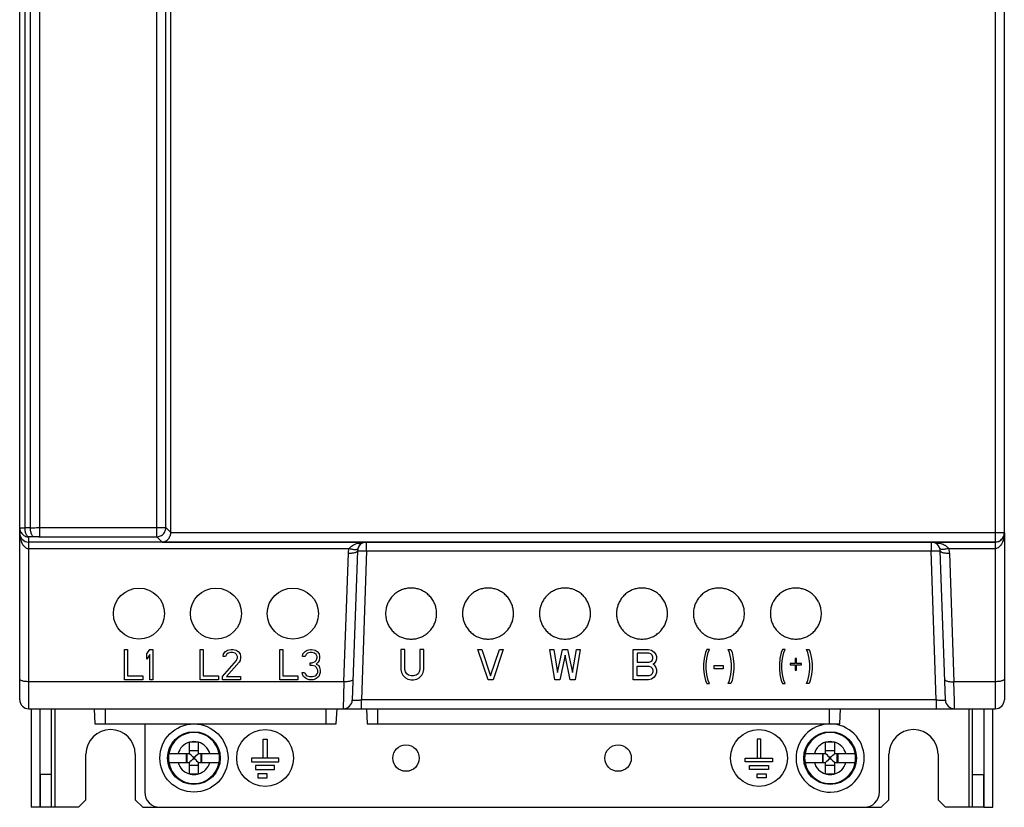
# Model space of a CAD drawing. Header units: millimetres. Extents: x -131 to 719, y -272 to 510.
# Tile 27 of 102: x 134 to 264, y -11 to 93. Entities that reach past the tile are written whole.
import ezdxf

# ---------------------------------------------------------------- set-up
doc = ezdxf.new("R2010")
doc.units = ezdxf.units.MM
doc.header["$LTSCALE"] = 23.1
doc.layers.get('0').update_dxf_attribs({"linetype": 'CONTINUOUS'})

msp = doc.modelspace()

# ---------------------------------------------------------------- linework, layer by layer
at = {"color": 7}
for p, q in [((136.58, 25.07), (136.58, 218.79)), ((133.93, 3.57), (133.93, 217.66)), ((134.63, 26.25), (134.63, 217.62)), ((135.33, 217.6), (135.33, 26.25)), ((263.93, 25.57), (263.93, 217.66)), ((152.01, 96.82), (152.01, 25.07)), ((153.21, 26.27), (153.21, 96.83)), ((262.73, 96.24), (262.73, 2.37)), ((135.33, 26.25), (134.63, 26.25)), ((136.36, 26.27), (152.4, 26.27)), ((152.4, 26.27), (153.21, 26.27)), ((153.21, 26.27), (153.87, 25.61)), ((135.12, 24.37), (135.12, 25.06)), ((136.45, 25.07), (152.02, 25.07)), ((152.72, 24.37), (152.02, 25.07)), ((263.93, 25.57), (153.87, 25.57)), ((263.93, 25.57), (263.93, 3.57)), ((262.73, 24.37), (135.13, 24.37)), ((135.13, 2.37), (135.13, 24.37)), ((135.13, 23.52), (177.43, 23.52)), ((152.72, 24.37), (262.73, 24.37)), ((179.72, 23.21), (179.72, 24.37)), ((254.27, 24.37), (254.27, 23.21)), ((256.57, 23.52), (262.73, 23.52)), ((176.73, 5.94), (177.33, 22.91)), ((178.53, 23.21), (177.84, 3.53)), ((179.72, 23.21), (179.04, 3.53)), ((179.72, 23.21), (254.27, 23.21)), ((254.95, 3.53), (254.27, 23.21)), ((256.15, 3.53), (255.47, 23.21)), ((256.67, 22.91), (257.26, 5.94)), ((147.77, 10.2), (148.17, 10.2)), ((147.77, 6.2), (147.77, 10.2)), ((148.17, 10.2), (148.17, 6.72)), ((150.7, 9.61), (151.1, 10.2)), ((150.7, 8.93), (150.7, 9.61)), ((151.1, 9.52), (150.7, 8.93)), ((151.1, 10.2), (151.5, 10.2)), ((151.1, 6.2), (151.1, 9.52)), ((151.5, 10.2), (151.5, 6.2)), ((157.77, 10.2), (158.17, 10.2)), ((157.77, 6.2), (157.77, 10.2)), ((158.17, 10.2), (158.17, 6.72)), ((160.77, 9.27), (160.83, 9.61)), ((161.1, 9.27), (160.77, 9.27)), ((160.83, 9.61), (161.1, 9.95)), ((161.1, 9.95), (161.37, 10.12)), ((161.23, 9.52), (161.1, 9.27)), ((161.43, 9.69), (161.23, 9.52)), ((161.37, 10.12), (161.83, 10.2)), ((161.77, 9.78), (161.43, 9.69)), ((162.03, 9.78), (161.77, 9.78)), ((161.83, 10.2), (162.1, 10.2)), ((162.37, 9.69), (162.03, 9.78)), ((162.1, 10.2), (162.5, 10.12)), ((162.57, 9.52), (162.37, 9.69)), ((162.5, 10.12), (162.77, 9.95)), ((162.7, 9.27), (162.57, 9.52)), ((162.7, 9.1), (162.7, 9.27)), ((162.77, 9.95), (163.03, 9.61)), ((163.03, 9.61), (163.1, 9.27)), ((163.1, 9.27), (163.1, 9.1)), ((168.27, 10.2), (168.67, 10.2)), ((168.27, 6.2), (168.27, 10.2)), ((168.67, 10.2), (168.67, 6.72)), ((171.27, 9.27), (171.33, 9.61)), ((171.6, 9.27), (171.27, 9.27)), ((171.33, 9.61), (171.6, 9.95)), ((171.6, 9.95), (171.87, 10.12)), ((171.73, 9.52), (171.6, 9.27)), ((171.93, 9.69), (171.73, 9.52)), ((171.87, 10.12), (172.33, 10.2)), ((172.27, 9.78), (171.93, 9.69)), ((172.53, 9.78), (172.27, 9.78)), ((172.33, 10.2), (172.47, 10.2)), ((172.47, 10.2), (172.93, 10.12)), ((172.87, 9.69), (172.53, 9.78)), ((173.07, 9.52), (172.87, 9.69)), ((172.93, 10.12), (173.2, 9.95)), ((173.2, 9.27), (173.07, 9.52)), ((173.2, 9.95), (173.47, 9.61)), ((173.2, 9.1), (173.2, 9.27)), ((173.47, 9.61), (173.53, 9.27)), ((173.53, 9.27), (173.53, 9.1)), ((184.77, 10.2), (184.27, 10.2)), ((184.27, 10.2), (184.27, 7.57)), ((184.77, 7.57), (184.77, 10.2)), ((187.27, 10.2), (186.77, 10.2)), ((186.77, 10.2), (186.77, 7.57)), ((187.27, 7.57), (187.27, 10.2)), ((194.43, 10.2), (194.93, 10.2)), ((195.76, 6.2), (194.43, 10.2)), ((194.93, 10.2), (196.09, 6.72)), ((196.09, 6.72), (197.26, 10.2)), ((197.76, 10.2), (196.43, 6.2)), ((197.26, 10.2), (197.76, 10.2)), ((203.93, 10.2), (204.43, 10.2)), ((204.59, 6.2), (203.93, 10.2)), ((204.43, 10.2), (204.93, 7.14)), ((204.93, 7.14), (205.59, 10.2)), ((205.93, 9.44), (205.26, 6.2)), ((205.59, 10.2), (206.26, 10.2)), ((206.59, 6.2), (205.93, 9.44)), ((206.26, 10.2), (206.93, 7.14)), ((206.93, 7.14), (207.43, 10.2)), ((207.93, 10.2), (207.26, 6.2)), ((207.43, 10.2), (207.93, 10.2)), ((214.93, 10.2), (216.93, 10.2)), ((214.93, 6.2), (214.93, 10.2)), ((217.01, 9.69), (215.43, 9.69)), ((215.43, 9.69), (215.43, 8.5)), ((216.93, 10.2), (217.34, 10.12)), ((217.26, 9.61), (217.01, 9.69)), ((217.43, 9.44), (217.26, 9.61)), ((217.34, 10.12), (217.68, 9.86)), ((217.51, 9.18), (217.43, 9.44)), ((217.51, 9.01), (217.51, 9.18)), ((217.68, 9.86), (217.93, 9.52)), ((217.93, 9.52), (218.01, 9.27)), ((218.01, 9.27), (218.01, 8.93)), ((224.48, 9.78), (224.31, 9.01)), ((224.64, 10.2), (224.48, 9.78)), ((224.98, 10.2), (224.64, 10.2)), ((224.64, 9.01), (224.81, 9.78)), ((224.81, 9.78), (224.98, 10.2)), ((227.48, 10.2), (227.81, 10.2)), ((227.64, 9.78), (227.48, 10.2)), ((227.81, 9.01), (227.64, 9.78)), ((227.81, 10.2), (227.98, 9.78)), ((227.98, 9.78), (228.14, 9.01)), ((234.48, 9.78), (234.31, 9.01)), ((234.64, 10.2), (234.48, 9.78)), ((234.98, 10.2), (234.64, 10.2)), ((234.64, 9.01), (234.81, 9.78)), ((234.81, 9.78), (234.98, 10.2)), ((237.81, 10.2), (238.14, 10.2)), ((237.98, 9.78), (237.81, 10.2)), ((238.14, 9.01), (237.98, 9.78)), ((238.14, 10.2), (238.31, 9.78)), ((238.31, 9.78), (238.48, 9.01)), ((160.7, 6.63), (162.57, 8.76)), ((162.9, 8.5), (161.23, 6.63)), ((162.57, 8.76), (162.7, 9.1)), ((163.03, 8.76), (162.9, 8.5)), ((163.1, 9.1), (163.03, 8.76)), ((172.27, 8.42), (172.53, 8.42)), ((172.27, 8.08), (172.27, 8.42)), ((172.53, 8.08), (172.27, 8.08)), ((172.53, 8.42), (172.93, 8.59)), ((172.93, 7.99), (172.53, 8.08)), ((172.93, 8.59), (173.07, 8.76)), ((173.13, 7.82), (172.93, 7.99)), ((173.07, 8.76), (173.2, 9.1)), ((173.33, 8.5), (173.07, 8.25)), ((173.07, 8.25), (173.4, 8.08)), ((173.27, 7.48), (173.13, 7.82)), ((173.47, 8.76), (173.33, 8.5)), ((173.4, 8.08), (173.53, 7.82)), ((173.53, 9.1), (173.47, 8.76)), ((173.53, 7.82), (173.6, 7.48)), ((215.43, 8.5), (217.01, 8.5)), ((215.43, 7.99), (217.01, 7.99)), ((215.43, 6.72), (215.43, 7.99)), ((217.01, 8.5), (217.26, 8.59)), ((217.01, 7.99), (217.26, 7.91)), ((217.26, 8.59), (217.43, 8.76)), ((217.26, 7.91), (217.43, 7.74)), ((217.43, 8.76), (217.51, 9.01)), ((217.68, 8.33), (217.51, 8.25)), ((217.51, 8.25), (217.68, 8.16)), ((217.93, 8.67), (217.68, 8.33)), ((217.68, 8.16), (217.93, 7.82)), ((218.01, 8.93), (217.93, 8.67)), ((217.93, 7.82), (218.01, 7.57)), ((224.31, 9.01), (224.23, 8.25)), ((224.23, 8.25), (224.23, 7.65)), ((224.56, 8.25), (224.64, 9.01)), ((224.56, 7.65), (224.56, 8.25)), ((225.64, 8.08), (226.81, 8.08)), ((225.64, 7.65), (225.64, 8.08)), ((226.81, 8.08), (226.81, 7.65)), ((227.89, 8.25), (227.81, 9.01)), ((227.89, 7.65), (227.89, 8.25)), ((228.14, 9.01), (228.23, 8.25)), ((228.23, 8.25), (228.23, 7.65)), ((234.31, 9.01), (234.23, 8.25)), ((234.23, 8.25), (234.23, 7.65)), ((234.56, 8.25), (234.64, 9.01)), ((234.56, 7.65), (234.56, 8.25)), ((236.31, 8.33), (235.64, 8.33)), ((235.64, 8.33), (235.64, 8.16)), ((235.64, 8.16), (236.31, 8.16)), ((236.48, 9.01), (236.31, 9.01)), ((236.31, 9.01), (236.31, 8.33)), ((236.31, 8.16), (236.31, 7.48)), ((236.48, 8.33), (236.48, 9.01)), ((237.14, 8.33), (236.48, 8.33)), ((236.48, 8.16), (237.14, 8.16)), ((236.48, 7.48), (236.48, 8.16)), ((237.14, 8.16), (237.14, 8.33)), ((238.23, 8.25), (238.14, 9.01)), ((238.23, 7.65), (238.23, 8.25)), ((238.48, 9.01), (238.56, 8.25)), ((238.56, 8.25), (238.56, 7.65)), ((148.17, 6.72), (150.17, 6.72)), ((150.17, 6.72), (150.17, 6.2)), ((158.17, 6.72), (160.17, 6.72)), ((160.17, 6.72), (160.17, 6.2)), ((160.7, 6.2), (160.7, 6.63)), ((161.23, 6.63), (163.1, 6.63)), ((163.1, 6.63), (163.1, 6.2)), ((168.67, 6.72), (170.67, 6.72)), ((170.67, 6.72), (170.67, 6.2)), ((171.2, 7.14), (171.53, 7.14)), ((171.27, 6.89), (171.2, 7.14)), ((171.4, 6.63), (171.27, 6.89)), ((171.6, 6.46), (171.4, 6.63)), ((171.53, 7.14), (171.6, 6.97)), ((171.6, 6.97), (171.73, 6.8)), ((171.73, 6.8), (171.87, 6.72)), ((171.87, 6.72), (172.2, 6.63)), ((172.2, 6.63), (172.6, 6.63)), ((172.6, 6.63), (172.93, 6.72)), ((172.93, 6.72), (173.07, 6.8)), ((173.07, 6.8), (173.2, 6.97)), ((173.2, 6.97), (173.27, 7.14)), ((173.4, 6.63), (173.2, 6.46)), ((173.27, 7.14), (173.27, 7.48)), ((173.53, 6.89), (173.4, 6.63)), ((173.6, 7.14), (173.53, 6.89)), ((173.6, 7.48), (173.6, 7.14)), ((184.27, 7.57), (184.35, 7.14)), ((184.35, 7.14), (184.52, 6.8)), ((184.52, 6.8), (184.85, 6.46)), ((184.85, 7.23), (184.77, 7.57)), ((185.02, 6.97), (184.85, 7.23)), ((185.27, 6.8), (185.02, 6.97)), ((185.6, 6.72), (185.27, 6.8)), ((185.93, 6.72), (185.6, 6.72)), ((186.27, 6.8), (185.93, 6.72)), ((186.52, 6.97), (186.27, 6.8)), ((186.68, 7.23), (186.52, 6.97)), ((186.77, 7.57), (186.68, 7.23)), ((186.68, 6.46), (187.02, 6.8)), ((187.02, 6.8), (187.18, 7.14)), ((187.18, 7.14), (187.27, 7.57)), ((217.01, 6.72), (215.43, 6.72)), ((217.26, 6.8), (217.01, 6.72)), ((217.43, 6.97), (217.26, 6.8)), ((217.68, 6.54), (217.34, 6.29)), ((217.43, 7.74), (217.51, 7.48)), ((217.51, 7.23), (217.43, 6.97)), ((217.51, 7.48), (217.51, 7.23)), ((217.93, 6.89), (217.68, 6.54)), ((218.01, 7.14), (217.93, 6.89)), ((218.01, 7.57), (218.01, 7.14)), ((224.23, 7.65), (224.31, 6.89)), ((224.31, 6.89), (224.48, 6.12)), ((224.64, 6.89), (224.56, 7.65)), ((224.81, 6.12), (224.64, 6.89)), ((226.81, 7.65), (225.64, 7.65)), ((227.64, 6.12), (227.81, 6.89)), ((227.81, 6.89), (227.89, 7.65)), ((228.14, 6.89), (227.98, 6.12)), ((228.23, 7.65), (228.14, 6.89)), ((234.23, 7.65), (234.31, 6.89)), ((234.31, 6.89), (234.48, 6.12)), ((234.64, 6.89), (234.56, 7.65)), ((234.81, 6.12), (234.64, 6.89)), ((236.31, 7.48), (236.48, 7.48)), ((237.98, 6.12), (238.14, 6.89)), ((238.14, 6.89), (238.23, 7.65)), ((238.48, 6.89), (238.31, 6.12)), ((238.56, 7.65), (238.48, 6.89)), ((176.73, 5.94), (135.13, 5.94)), ((150.17, 6.2), (147.77, 6.2)), ((151.5, 6.2), (151.1, 6.2)), ((160.17, 6.2), (157.77, 6.2)), ((163.1, 6.2), (160.7, 6.2)), ((170.67, 6.2), (168.27, 6.2)), ((171.87, 6.29), (171.6, 6.46)), ((172.13, 6.2), (171.87, 6.29)), ((172.67, 6.2), (172.13, 6.2)), ((172.93, 6.29), (172.67, 6.2)), ((173.2, 6.46), (172.93, 6.29)), ((176.73, 5.94), (176.64, 2.37)), ((184.85, 6.46), (185.18, 6.29)), ((185.18, 6.29), (185.6, 6.2)), ((185.6, 6.2), (185.93, 6.2)), ((185.93, 6.2), (186.35, 6.29)), ((186.35, 6.29), (186.68, 6.46)), ((196.43, 6.2), (195.76, 6.2)), ((205.26, 6.2), (204.59, 6.2)), ((207.26, 6.2), (206.59, 6.2)), ((216.93, 6.2), (214.93, 6.2)), ((217.34, 6.29), (216.93, 6.2)), ((224.48, 6.12), (224.64, 5.69)), ((224.64, 5.69), (224.98, 5.69)), ((224.98, 5.69), (224.81, 6.12)), ((227.48, 5.69), (227.64, 6.12)), ((227.81, 5.69), (227.48, 5.69)), ((227.98, 6.12), (227.81, 5.69)), ((234.48, 6.12), (234.64, 5.69)), ((234.64, 5.69), (234.98, 5.69)), ((234.98, 5.69), (234.81, 6.12)), ((237.81, 5.69), (237.98, 6.12)), ((238.14, 5.69), (237.81, 5.69)), ((238.31, 6.12), (238.14, 5.69)), ((262.73, 5.94), (257.26, 5.94)), ((257.33, 3.36), (257.26, 5.94)), ((254.95, 3.53), (179.04, 3.53)), ((179.04, 2.37), (179.04, 3.53)), ((254.95, 3.53), (254.95, 2.37)), ((257.35, 2.37), (257.33, 3.36)), ((135.13, 2.37), (262.73, 2.37)), ((135.43, 2.37), (135.43, -10.63)), ((136.63, -10.63), (136.63, 2.37)), ((138.13, -10.63), (138.13, 2.37)), ((138.63, -10.63), (138.63, 2.37)), ((143.76, 2.37), (143.86, 0.37)), ((145.26, 0.37), (145.26, 2.37)), ((174.34, 2.37), (174.34, 0.37)), ((175.73, 0.37), (175.84, 2.37)), ((179.7, 2.37), (179.8, 0.37)), ((181.2, 0.37), (181.2, 2.37)), ((240.82, 2.37), (240.82, 0.37)), ((242.21, 0.37), (242.32, 2.37)), ((247.43, -8.63), (247.43, 2.37)), ((259.23, 2.37), (259.23, -10.63)), ((259.73, -10.63), (259.73, 2.37)), ((261.23, 2.37), (261.23, -10.63)), ((262.43, -10.63), (262.43, 2.37)), ((143.86, 0.37), (175.73, 0.37)), ((150.43, 0.37), (150.43, -8.63)), ((179.8, 0.37), (242.21, 0.37)), ((156.33, -2.01), (156.42, -2.01)), ((156.33, -3.53), (156.33, -2.01)), ((156.42, -2.01), (157.43, -2.01)), ((157.43, -2.01), (157.53, -2.01)), ((157.53, -3.53), (157.53, -2.01)), ((166.08, -1.63), (166.58, -1.63)), ((166.08, -4.13), (166.08, -1.63)), ((166.58, -1.63), (166.58, -4.13)), ((231.78, -1.63), (231.28, -1.63)), ((231.28, -1.63), (231.28, -4.13)), ((231.78, -4.13), (231.78, -1.63)), ((240.33, -2.01), (240.42, -2.01)), ((240.33, -3.53), (240.33, -2.01)), ((240.42, -2.01), (241.43, -2.01)), ((241.43, -2.01), (241.53, -2.01)), ((241.53, -3.53), (241.53, -2.01)), ((142.68, -9.63), (142.68, -3.63)), ((149.18, -3.63), (149.18, -9.63)), ((153.61, -3.53), (156.33, -3.53)), ((155.91, -3.53), (155.91, -4.73)), ((155.98, -3.53), (155.98, -4.73)), ((157.53, -3.18), (156.33, -3.18)), ((156.41, -3.61), (156.33, -3.53)), ((157.45, -3.61), (157.53, -3.53)), ((157.53, -3.53), (160.24, -3.53)), ((157.87, -4.73), (157.87, -3.53)), ((157.95, -3.53), (157.95, -4.73)), ((237.61, -3.53), (240.33, -3.53)), ((239.91, -3.53), (239.91, -4.73)), ((239.98, -3.53), (239.98, -4.73)), ((241.53, -3.18), (240.33, -3.18)), ((240.41, -3.61), (240.33, -3.53)), ((241.45, -3.61), (241.53, -3.53)), ((241.53, -3.53), (244.24, -3.53)), ((241.87, -4.73), (241.87, -3.53)), ((241.95, -3.53), (241.95, -4.73)), ((248.68, -9.63), (248.68, -3.63)), ((255.18, -3.63), (255.18, -9.63)), ((153.61, -4.73), (156.33, -4.73)), ((156.41, -4.65), (156.33, -4.73)), ((156.33, -6.25), (156.33, -4.73)), ((156.33, -5.07), (157.53, -5.07)), ((156.81, -4.02), (156.73, -3.93)), ((156.81, -4.24), (156.73, -4.32)), ((157.04, -4.02), (156.81, -4.02)), ((156.81, -4.02), (156.81, -4.24)), ((156.81, -4.24), (157.04, -4.24)), ((157.04, -4.02), (157.12, -3.93)), ((157.04, -4.24), (157.04, -4.02)), ((157.04, -4.24), (157.12, -4.32)), ((157.45, -4.65), (157.53, -4.73)), ((157.53, -4.73), (160.24, -4.73)), ((157.53, -6.25), (157.53, -4.73)), ((168.13, -4.13), (164.53, -4.13)), ((164.53, -4.13), (164.53, -4.63)), ((164.53, -4.63), (168.13, -4.63)), ((167.58, -5.13), (165.08, -5.13)), ((165.08, -5.13), (165.08, -5.63)), ((167.58, -5.63), (167.58, -5.13)), ((168.13, -4.63), (168.13, -4.13)), ((229.73, -4.13), (233.33, -4.13)), ((229.73, -4.63), (229.73, -4.13)), ((233.33, -4.63), (229.73, -4.63)), ((230.28, -5.13), (232.78, -5.13)), ((230.28, -5.63), (230.28, -5.13)), ((232.78, -5.13), (232.78, -5.63)), ((233.33, -4.13), (233.33, -4.63)), ((237.61, -4.73), (240.33, -4.73)), ((240.41, -4.65), (240.33, -4.73)), ((240.33, -6.25), (240.33, -4.73)), ((240.33, -5.07), (241.53, -5.07)), ((240.81, -4.02), (240.73, -3.93)), ((240.81, -4.24), (240.73, -4.32)), ((241.04, -4.02), (240.81, -4.02)), ((240.81, -4.02), (240.81, -4.24)), ((240.81, -4.24), (241.04, -4.24)), ((241.04, -4.02), (241.12, -3.93)), ((241.04, -4.24), (241.04, -4.02)), ((241.04, -4.24), (241.12, -4.32)), ((241.45, -4.65), (241.53, -4.73)), ((241.53, -4.73), (244.24, -4.73)), ((241.53, -6.25), (241.53, -4.73)), ((138.13, -6.29), (136.63, -6.29)), ((136.63, -6.29), (136.63, -10.63)), ((157.43, -6.25), (156.45, -6.25)), ((157.53, -6.25), (157.43, -6.25)), ((165.08, -5.63), (167.58, -5.63)), ((166.58, -6.23), (165.38, -6.23)), ((165.38, -6.23), (165.38, -6.73)), ((166.58, -6.73), (166.58, -6.23)), ((232.78, -5.63), (230.28, -5.63)), ((231.28, -6.23), (232.48, -6.23)), ((231.28, -6.73), (231.28, -6.23)), ((232.48, -6.23), (232.48, -6.73)), ((241.43, -6.25), (240.45, -6.25)), ((241.53, -6.25), (241.43, -6.25)), ((259.73, -6.29), (261.23, -6.29)), ((261.23, -10.63), (261.23, -6.29)), ((165.38, -6.73), (166.58, -6.73)), ((232.48, -6.73), (231.28, -6.73)), ((141.68, -10.63), (142.68, -9.63)), ((149.18, -9.63), (150.18, -10.63)), ((247.68, -10.63), (248.68, -9.63)), ((255.18, -9.63), (256.18, -10.63)), ((136.63, -10.63), (135.43, -10.63)), ((141.68, -10.63), (136.63, -10.63)), ((150.18, -10.63), (152.43, -10.63)), ((152.43, -10.63), (245.43, -10.63)), ((245.43, -10.63), (247.68, -10.63)), ((261.23, -10.63), (256.18, -10.63)), ((261.23, -10.63), (262.43, -10.63))]:
    msp.add_line(p, q, dxfattribs=at)
for points in [[(153.87, 25.57), (153.87, 25.58), (153.87, 25.58), (153.87, 25.59), (153.87, 25.6), (153.87, 25.6), (153.87, 95.74)], [(133.93, 26.25), (134.51, 26.25), (134.63, 26.25)], [(133.93, 26.25), (133.93, 26.11), (133.96, 25.98), (133.99, 25.85), (134.04, 25.73), (134.11, 25.61), (134.19, 25.5), (134.28, 25.4), (134.38, 25.31), (134.49, 25.24), (134.61, 25.17), (134.73, 25.12), (134.86, 25.08), (134.99, 25.06), (135.12, 25.06)], [(135.12, 25.06), (135.07, 25.07), (135.02, 25.09), (134.97, 25.13), (134.91, 25.18), (134.87, 25.25), (134.82, 25.33), (134.78, 25.42), (134.74, 25.52), (134.71, 25.62), (134.68, 25.74), (134.66, 25.86), (134.64, 25.99), (134.63, 26.12), (134.63, 26.25)], [(135.33, 26.26), (135.53, 26.26), (135.73, 26.26), (135.94, 26.26), (136.15, 26.27), (136.36, 26.27)], [(135.83, 25.07), (135.77, 25.08), (135.72, 25.1), (135.67, 25.14), (135.62, 25.2), (135.57, 25.26), (135.53, 25.34), (135.48, 25.43), (135.45, 25.53), (135.42, 25.64), (135.39, 25.75), (135.37, 25.87), (135.35, 26), (135.34, 26.13), (135.33, 26.26)], [(152.02, 25.07), (152.15, 25.08), (152.28, 25.1), (152.4, 25.14), (152.53, 25.19), (152.65, 25.25), (152.76, 25.33), (152.86, 25.42), (152.95, 25.52), (153.03, 25.63), (153.09, 25.75), (153.15, 25.87), (153.18, 26), (153.21, 26.13), (153.21, 26.27)], [(133.93, 25.57), (133.93, 25.32), (133.96, 25.11), (133.99, 24.92), (134.02, 24.76), (134.06, 24.63), (134.1, 24.51), (134.14, 24.38), (134.2, 24.26), (134.26, 24.14), (134.33, 24.03), (134.4, 23.93), (134.47, 23.85), (134.55, 23.77), (134.63, 23.7), (134.73, 23.63), (134.84, 23.58), (134.93, 23.54), (135.01, 23.52), (135.07, 23.51), (135.13, 23.52)], [(136.45, 25.07), (136.32, 25.07), (136.19, 25.07), (136.07, 25.07), (135.95, 25.07), (135.12, 25.06)], [(152.72, 24.37), (152.87, 24.39), (153.01, 24.42), (153.15, 24.48), (153.27, 24.54), (153.39, 24.62), (153.49, 24.7), (153.58, 24.8), (153.65, 24.9), (153.72, 25.01), (153.77, 25.13), (153.82, 25.24), (153.85, 25.35), (153.86, 25.47), (153.87, 25.57)], [(262.73, 24.37), (262.86, 24.38), (262.99, 24.4), (263.12, 24.44), (263.25, 24.49), (263.36, 24.56), (263.47, 24.64), (263.57, 24.73), (263.66, 24.83), (263.74, 24.94), (263.81, 25.05), (263.86, 25.18), (263.9, 25.31), (263.92, 25.44), (263.93, 25.57)], [(263.93, 25.57), (263.92, 25.37), (263.9, 25.17), (263.88, 24.99), (263.84, 24.81), (263.8, 24.64), (263.74, 24.49), (263.69, 24.34), (263.62, 24.2), (263.55, 24.08), (263.48, 23.97), (263.39, 23.86), (263.3, 23.77), (263.2, 23.69), (263.1, 23.62), (263, 23.57), (262.91, 23.54), (262.81, 23.52), (262.73, 23.52)], [(177.33, 22.91), (177.33, 23.01), (177.34, 23.11), (177.36, 23.22), (177.37, 23.32), (177.4, 23.42), (177.43, 23.52)], [(177.43, 23.52), (177.47, 23.58), (177.54, 23.66), (177.63, 23.75), (177.74, 23.83), (177.85, 23.91), (177.98, 23.99), (178.11, 24.05), (178.24, 24.11), (178.4, 24.17), (178.56, 24.22)], [(177.43, 23.52), (177.55, 23.48), (177.67, 23.46), (177.79, 23.43), (177.9, 23.42), (178.01, 23.4), (178.11, 23.39), (178.21, 23.39), (178.29, 23.39), (178.37, 23.4), (178.43, 23.42), (178.49, 23.43), (178.53, 23.46), (178.56, 23.48), (178.57, 23.52)], [(178.56, 24.22), (178.75, 24.27), (178.94, 24.31)], [(178.56, 24.22), (178.67, 24.18), (178.77, 24.16), (178.87, 24.15), (178.97, 24.16), (179.06, 24.18), (179.14, 24.22)], [(178.94, 24.31), (179.13, 24.33), (179.32, 24.35), (179.52, 24.37), (179.72, 24.37)], [(254.27, 24.37), (254.47, 24.37), (254.67, 24.35), (254.87, 24.33), (255.06, 24.3), (255.25, 24.27), (255.43, 24.22)], [(255.43, 24.22), (255.33, 24.18), (255.22, 24.16), (255.12, 24.15), (255.02, 24.16), (254.93, 24.18), (254.85, 24.22)], [(256.57, 23.52), (256.44, 23.48), (256.32, 23.46), (256.2, 23.43), (256.09, 23.42), (255.98, 23.4), (255.88, 23.39), (255.78, 23.39), (255.7, 23.39), (255.62, 23.4), (255.56, 23.42), (255.5, 23.43), (255.46, 23.46), (255.43, 23.48), (255.42, 23.52)], [(255.43, 24.22), (255.55, 24.19), (255.66, 24.15), (255.77, 24.11), (255.86, 24.07), (255.96, 24.02), (256.04, 23.98), (256.12, 23.94), (256.19, 23.89), (256.25, 23.84), (256.31, 23.8), (256.37, 23.75), (256.42, 23.7), (256.46, 23.66), (256.5, 23.61), (256.54, 23.56), (256.57, 23.52)], [(256.57, 23.52), (256.59, 23.42), (256.62, 23.32), (256.64, 23.22), (256.65, 23.11), (256.66, 23.01), (256.67, 22.91)], [(177.33, 22.91), (177.46, 22.91), (177.59, 22.91), (177.72, 22.92), (177.84, 22.93), (177.95, 22.94), (178.06, 22.96), (178.16, 22.98), (178.25, 23.01), (178.33, 23.03), (178.4, 23.07), (178.45, 23.1), (178.49, 23.14), (178.52, 23.17), (178.53, 23.21)], [(178.53, 23.21), (178.53, 23.22), (178.56, 23.22), (178.59, 23.22), (178.64, 23.23), (178.71, 23.23), (178.79, 23.23), (178.88, 23.23), (178.98, 23.23), (179.09, 23.23), (179.2, 23.23), (179.33, 23.22), (179.46, 23.22), (179.59, 23.22), (179.72, 23.21)], [(254.27, 23.21), (254.4, 23.22), (254.53, 23.22), (254.66, 23.22), (254.79, 23.23), (254.9, 23.23), (255.01, 23.23), (255.11, 23.23), (255.2, 23.23), (255.28, 23.23), (255.35, 23.23), (255.4, 23.22), (255.44, 23.22), (255.46, 23.22), (255.47, 23.21)], [(255.47, 23.21), (255.48, 23.18), (255.5, 23.14), (255.54, 23.1), (255.58, 23.07), (255.65, 23.04), (255.72, 23.01), (255.81, 22.99), (255.91, 22.96), (256.02, 22.94), (256.13, 22.93), (256.26, 22.92), (256.39, 22.91), (256.53, 22.91), (256.67, 22.91)], [(185.61, 18.3), (185.45, 18.29), (185.29, 18.28), (185.14, 18.27), (184.99, 18.24), (184.85, 18.21), (184.71, 18.18), (184.58, 18.14), (184.45, 18.09), (184.33, 18.05), (184.2, 17.99), (184.08, 17.93), (183.95, 17.86), (183.83, 17.79), (183.7, 17.71), (183.58, 17.62), (183.45, 17.52), (183.34, 17.42), (183.23, 17.31)], [(187.99, 17.31), (187.87, 17.42), (187.76, 17.52), (187.64, 17.62), (187.51, 17.71), (187.39, 17.79), (187.26, 17.86), (187.13, 17.93), (187.01, 17.99), (186.88, 18.05), (186.75, 18.1), (186.63, 18.14), (186.49, 18.18), (186.36, 18.21), (186.22, 18.24), (186.07, 18.27), (185.92, 18.28), (185.76, 18.29), (185.61, 18.3)], [(195.77, 18.3), (195.61, 18.29), (195.45, 18.28), (195.3, 18.27), (195.15, 18.24), (195.01, 18.21), (194.87, 18.18), (194.74, 18.14), (194.61, 18.09), (194.49, 18.05), (194.36, 17.99), (194.24, 17.93), (194.11, 17.86), (193.99, 17.79), (193.86, 17.71), (193.74, 17.62), (193.61, 17.52), (193.5, 17.42), (193.39, 17.31)], [(198.15, 17.31), (198.03, 17.42), (197.92, 17.52), (197.8, 17.62), (197.67, 17.71), (197.55, 17.79), (197.42, 17.86), (197.29, 17.93), (197.17, 17.99), (197.04, 18.05), (196.91, 18.1), (196.79, 18.14), (196.65, 18.18), (196.52, 18.21), (196.38, 18.24), (196.23, 18.27), (196.08, 18.28), (195.92, 18.29), (195.77, 18.3)], [(205.93, 18.3), (205.77, 18.29), (205.61, 18.28), (205.46, 18.27), (205.31, 18.24), (205.17, 18.21), (205.03, 18.18), (204.9, 18.14), (204.77, 18.09), (204.65, 18.05), (204.52, 17.99), (204.4, 17.93), (204.27, 17.86), (204.15, 17.79), (204.02, 17.71), (203.9, 17.62), (203.77, 17.52), (203.66, 17.42), (203.55, 17.31)], [(208.31, 17.31), (208.19, 17.42), (208.08, 17.52), (207.96, 17.62), (207.83, 17.71), (207.71, 17.79), (207.58, 17.86), (207.45, 17.93), (207.33, 17.99), (207.2, 18.05), (207.07, 18.1), (206.95, 18.14), (206.81, 18.18), (206.68, 18.21), (206.54, 18.24), (206.39, 18.27), (206.24, 18.28), (206.08, 18.29), (205.93, 18.3)], [(216.09, 18.3), (215.93, 18.29), (215.77, 18.28), (215.62, 18.27), (215.47, 18.24), (215.33, 18.21), (215.19, 18.18), (215.06, 18.14), (214.93, 18.09), (214.81, 18.05), (214.68, 17.99), (214.56, 17.93), (214.43, 17.86), (214.31, 17.79), (214.18, 17.71), (214.06, 17.62), (213.93, 17.52), (213.82, 17.42), (213.71, 17.31)], [(218.47, 17.31), (218.35, 17.42), (218.24, 17.52), (218.12, 17.62), (217.99, 17.71), (217.87, 17.79), (217.74, 17.86), (217.61, 17.93), (217.49, 17.99), (217.36, 18.05), (217.23, 18.1), (217.11, 18.14), (216.97, 18.18), (216.84, 18.21), (216.7, 18.24), (216.55, 18.27), (216.4, 18.28), (216.24, 18.29), (216.09, 18.3)], [(226.25, 18.3), (226.09, 18.29), (225.93, 18.28), (225.78, 18.27), (225.63, 18.24), (225.49, 18.21), (225.35, 18.18), (225.22, 18.14), (225.09, 18.09), (224.97, 18.05), (224.84, 17.99), (224.72, 17.93), (224.59, 17.86), (224.47, 17.79), (224.34, 17.71), (224.22, 17.62), (224.09, 17.52), (223.98, 17.42), (223.87, 17.31)], [(228.63, 17.31), (228.51, 17.42), (228.4, 17.52), (228.28, 17.62), (228.15, 17.71), (228.03, 17.79), (227.9, 17.86), (227.77, 17.93), (227.65, 17.99), (227.52, 18.05), (227.39, 18.1), (227.27, 18.14), (227.13, 18.18), (227, 18.21), (226.86, 18.24), (226.71, 18.27), (226.56, 18.28), (226.4, 18.29), (226.25, 18.3)], [(236.41, 18.3), (236.25, 18.29), (236.09, 18.28), (235.94, 18.27), (235.79, 18.24), (235.65, 18.21), (235.51, 18.18), (235.38, 18.14), (235.25, 18.09), (235.13, 18.05), (235, 17.99), (234.88, 17.93), (234.75, 17.86), (234.63, 17.79), (234.5, 17.71), (234.38, 17.62), (234.25, 17.52), (234.14, 17.42), (234.03, 17.31)], [(238.79, 17.31), (238.67, 17.42), (238.56, 17.52), (238.44, 17.62), (238.31, 17.71), (238.19, 17.79), (238.06, 17.86), (237.93, 17.93), (237.81, 17.99), (237.68, 18.05), (237.55, 18.1), (237.43, 18.14), (237.29, 18.18), (237.16, 18.21), (237.02, 18.24), (236.87, 18.27), (236.72, 18.28), (236.56, 18.29), (236.41, 18.3)], [(183.23, 17.31), (183.12, 17.2), (183.02, 17.08), (182.92, 16.96), (182.83, 16.84), (182.75, 16.71), (182.67, 16.58), (182.6, 16.45), (182.54, 16.33), (182.49, 16.2), (182.44, 16.08), (182.4, 15.95), (182.36, 15.82), (182.32, 15.68), (182.29, 15.54), (182.27, 15.4), (182.25, 15.25), (182.24, 15.09), (182.24, 14.93)], [(188.97, 14.93), (188.97, 15.09), (188.96, 15.25), (188.94, 15.4), (188.92, 15.54), (188.89, 15.69), (188.85, 15.82), (188.81, 15.95), (188.77, 16.08), (188.72, 16.21), (188.67, 16.33), (188.61, 16.46), (188.54, 16.58), (188.46, 16.71), (188.38, 16.84), (188.29, 16.96), (188.2, 17.08), (188.09, 17.2), (187.99, 17.31)], [(193.39, 17.31), (193.28, 17.2), (193.18, 17.08), (193.08, 16.96), (192.99, 16.84), (192.91, 16.71), (192.83, 16.58), (192.76, 16.45), (192.7, 16.33), (192.65, 16.2), (192.6, 16.08), (192.56, 15.95), (192.52, 15.82), (192.48, 15.68), (192.45, 15.54), (192.43, 15.4), (192.41, 15.25), (192.4, 15.09), (192.4, 14.93)], [(199.13, 14.93), (199.13, 15.09), (199.12, 15.25), (199.1, 15.4), (199.08, 15.54), (199.05, 15.69), (199.01, 15.82), (198.97, 15.95), (198.93, 16.08), (198.88, 16.21), (198.83, 16.33), (198.77, 16.46), (198.7, 16.58), (198.62, 16.71), (198.54, 16.84), (198.45, 16.96), (198.36, 17.08), (198.25, 17.2), (198.15, 17.31)], [(203.55, 17.31), (203.44, 17.2), (203.34, 17.08), (203.24, 16.96), (203.15, 16.84), (203.07, 16.71), (202.99, 16.58), (202.92, 16.45), (202.86, 16.33), (202.81, 16.2), (202.76, 16.08), (202.72, 15.95), (202.68, 15.82), (202.64, 15.68), (202.61, 15.54), (202.59, 15.4), (202.57, 15.25), (202.56, 15.09), (202.56, 14.93)], [(209.29, 14.93), (209.29, 15.09), (209.28, 15.25), (209.26, 15.4), (209.24, 15.54), (209.21, 15.69), (209.17, 15.82), (209.13, 15.95), (209.09, 16.08), (209.04, 16.21), (208.99, 16.33), (208.93, 16.46), (208.86, 16.58), (208.78, 16.71), (208.7, 16.84), (208.61, 16.96), (208.52, 17.08), (208.41, 17.2), (208.31, 17.31)], [(213.71, 17.31), (213.6, 17.2), (213.5, 17.08), (213.4, 16.96), (213.31, 16.84), (213.23, 16.71), (213.15, 16.58), (213.08, 16.45), (213.02, 16.33), (212.97, 16.2), (212.92, 16.08), (212.88, 15.95), (212.84, 15.82), (212.8, 15.68), (212.77, 15.54), (212.75, 15.4), (212.73, 15.25), (212.72, 15.09), (212.72, 14.93)], [(219.45, 14.93), (219.45, 15.09), (219.44, 15.25), (219.42, 15.4), (219.4, 15.54), (219.37, 15.69), (219.33, 15.82), (219.29, 15.95), (219.25, 16.08), (219.2, 16.21), (219.15, 16.33), (219.09, 16.46), (219.02, 16.58), (218.94, 16.71), (218.86, 16.84), (218.77, 16.96), (218.68, 17.08), (218.57, 17.2), (218.47, 17.31)], [(223.87, 17.31), (223.76, 17.2), (223.66, 17.08), (223.56, 16.96), (223.47, 16.84), (223.39, 16.71), (223.31, 16.58), (223.24, 16.45), (223.18, 16.33), (223.13, 16.2), (223.08, 16.08), (223.04, 15.95), (223, 15.82), (222.96, 15.68), (222.93, 15.54), (222.91, 15.4), (222.89, 15.25), (222.88, 15.09), (222.88, 14.93)], [(229.61, 14.93), (229.61, 15.09), (229.6, 15.25), (229.58, 15.4), (229.56, 15.54), (229.53, 15.69), (229.49, 15.82), (229.45, 15.95), (229.41, 16.08), (229.36, 16.21), (229.31, 16.33), (229.25, 16.46), (229.18, 16.58), (229.1, 16.71), (229.02, 16.84), (228.93, 16.96), (228.84, 17.08), (228.73, 17.2), (228.63, 17.31)], [(234.03, 17.31), (233.92, 17.2), (233.82, 17.08), (233.72, 16.96), (233.63, 16.84), (233.55, 16.71), (233.47, 16.58), (233.4, 16.45), (233.34, 16.33), (233.29, 16.2), (233.24, 16.08), (233.2, 15.95), (233.16, 15.82), (233.12, 15.68), (233.09, 15.54), (233.07, 15.4), (233.05, 15.25), (233.04, 15.09), (233.04, 14.93)], [(239.77, 14.93), (239.77, 15.09), (239.76, 15.25), (239.74, 15.4), (239.72, 15.54), (239.69, 15.69), (239.65, 15.82), (239.61, 15.95), (239.57, 16.08), (239.52, 16.21), (239.47, 16.33), (239.41, 16.46), (239.34, 16.58), (239.26, 16.71), (239.18, 16.84), (239.09, 16.96), (239, 17.08), (238.89, 17.2), (238.79, 17.31)], [(182.24, 14.93), (182.24, 14.77), (182.25, 14.61), (182.27, 14.46), (182.3, 14.32), (182.33, 14.17), (182.36, 14.04), (182.4, 13.9), (182.44, 13.78), (182.49, 13.65), (182.55, 13.53), (182.61, 13.4), (182.67, 13.28), (182.75, 13.15), (182.83, 13.03), (182.92, 12.9), (183.02, 12.78), (183.12, 12.66), (183.23, 12.55)], [(187.99, 12.55), (188.09, 12.66), (188.2, 12.78), (188.29, 12.9), (188.38, 13.03), (188.47, 13.15), (188.54, 13.28), (188.61, 13.41), (188.67, 13.53), (188.72, 13.66), (188.77, 13.78), (188.81, 13.91), (188.85, 14.04), (188.89, 14.17), (188.92, 14.32), (188.94, 14.46), (188.96, 14.61), (188.97, 14.77), (188.97, 14.93)], [(192.4, 14.93), (192.4, 14.77), (192.41, 14.61), (192.43, 14.46), (192.46, 14.32), (192.49, 14.17), (192.52, 14.04), (192.56, 13.9), (192.6, 13.78), (192.65, 13.65), (192.71, 13.53), (192.77, 13.4), (192.83, 13.28), (192.91, 13.15), (192.99, 13.03), (193.08, 12.9), (193.18, 12.78), (193.28, 12.66), (193.39, 12.55)], [(198.15, 12.55), (198.25, 12.66), (198.36, 12.78), (198.45, 12.9), (198.54, 13.03), (198.63, 13.15), (198.7, 13.28), (198.77, 13.41), (198.83, 13.53), (198.88, 13.66), (198.93, 13.78), (198.97, 13.91), (199.01, 14.04), (199.05, 14.17), (199.08, 14.32), (199.1, 14.46), (199.12, 14.61), (199.13, 14.77), (199.13, 14.93)], [(202.56, 14.93), (202.56, 14.77), (202.57, 14.61), (202.59, 14.46), (202.62, 14.32), (202.65, 14.17), (202.68, 14.04), (202.72, 13.9), (202.76, 13.78), (202.81, 13.65), (202.87, 13.53), (202.93, 13.4), (202.99, 13.28), (203.07, 13.15), (203.15, 13.03), (203.24, 12.9), (203.34, 12.78), (203.44, 12.66), (203.55, 12.55)], [(208.31, 12.55), (208.41, 12.66), (208.52, 12.78), (208.61, 12.9), (208.7, 13.03), (208.79, 13.15), (208.86, 13.28), (208.93, 13.41), (208.99, 13.53), (209.04, 13.66), (209.09, 13.78), (209.13, 13.91), (209.17, 14.04), (209.21, 14.17), (209.24, 14.32), (209.26, 14.46), (209.28, 14.61), (209.29, 14.77), (209.29, 14.93)], [(212.72, 14.93), (212.72, 14.77), (212.73, 14.61), (212.75, 14.46), (212.78, 14.32), (212.81, 14.17), (212.84, 14.04), (212.88, 13.9), (212.92, 13.78), (212.97, 13.65), (213.03, 13.53), (213.09, 13.4), (213.15, 13.28), (213.23, 13.15), (213.31, 13.03), (213.4, 12.9), (213.5, 12.78), (213.6, 12.66), (213.71, 12.55)], [(218.47, 12.55), (218.57, 12.66), (218.68, 12.78), (218.77, 12.9), (218.86, 13.03), (218.95, 13.15), (219.02, 13.28), (219.09, 13.41), (219.15, 13.53), (219.2, 13.66), (219.25, 13.78), (219.29, 13.91), (219.33, 14.04), (219.37, 14.17), (219.4, 14.32), (219.42, 14.46), (219.44, 14.61), (219.45, 14.77), (219.45, 14.93)], [(222.88, 14.93), (222.88, 14.77), (222.89, 14.61), (222.91, 14.46), (222.94, 14.32), (222.97, 14.17), (223, 14.04), (223.04, 13.9), (223.08, 13.78), (223.13, 13.65), (223.19, 13.53), (223.25, 13.4), (223.31, 13.28), (223.39, 13.15), (223.47, 13.03), (223.56, 12.9), (223.66, 12.78), (223.76, 12.66), (223.87, 12.55)], [(228.63, 12.55), (228.73, 12.66), (228.84, 12.78), (228.93, 12.9), (229.02, 13.03), (229.11, 13.15), (229.18, 13.28), (229.25, 13.41), (229.31, 13.53), (229.36, 13.66), (229.41, 13.78), (229.45, 13.91), (229.49, 14.04), (229.53, 14.17), (229.56, 14.32), (229.58, 14.46), (229.6, 14.61), (229.61, 14.77), (229.61, 14.93)], [(233.04, 14.93), (233.04, 14.77), (233.05, 14.61), (233.07, 14.46), (233.1, 14.32), (233.13, 14.17), (233.16, 14.04), (233.2, 13.9), (233.24, 13.78), (233.29, 13.65), (233.35, 13.53), (233.41, 13.4), (233.47, 13.28), (233.55, 13.15), (233.63, 13.03), (233.72, 12.9), (233.82, 12.78), (233.92, 12.66), (234.03, 12.55)], [(238.79, 12.55), (238.89, 12.66), (239, 12.78), (239.09, 12.9), (239.18, 13.03), (239.27, 13.15), (239.34, 13.28), (239.41, 13.41), (239.47, 13.53), (239.52, 13.66), (239.57, 13.78), (239.61, 13.91), (239.65, 14.04), (239.69, 14.17), (239.72, 14.32), (239.74, 14.46), (239.76, 14.61), (239.77, 14.77), (239.77, 14.93)], [(183.23, 12.55), (183.34, 12.44), (183.46, 12.34), (183.58, 12.24), (183.7, 12.15), (183.83, 12.07), (183.96, 12), (184.09, 11.93), (184.21, 11.87), (184.33, 11.81), (184.46, 11.77), (184.58, 11.72), (184.71, 11.69), (184.85, 11.65), (184.99, 11.62), (185.14, 11.6), (185.29, 11.58), (185.45, 11.57), (185.61, 11.56)], [(185.61, 11.56), (185.77, 11.57), (185.92, 11.58), (186.07, 11.6), (186.22, 11.62), (186.36, 11.65), (186.5, 11.69), (186.63, 11.72), (186.76, 11.77), (186.88, 11.82), (187, 11.87), (187.13, 11.93), (187.25, 12), (187.38, 12.07), (187.51, 12.15), (187.63, 12.24), (187.76, 12.34), (187.87, 12.44), (187.99, 12.55)], [(193.39, 12.55), (193.5, 12.44), (193.62, 12.34), (193.74, 12.24), (193.86, 12.15), (193.99, 12.07), (194.12, 12), (194.25, 11.93), (194.37, 11.87), (194.49, 11.81), (194.62, 11.77), (194.74, 11.72), (194.87, 11.69), (195.01, 11.65), (195.15, 11.62), (195.3, 11.6), (195.45, 11.58), (195.61, 11.57), (195.77, 11.56)], [(195.77, 11.56), (195.93, 11.57), (196.08, 11.58), (196.23, 11.6), (196.38, 11.62), (196.52, 11.65), (196.66, 11.69), (196.79, 11.72), (196.92, 11.77), (197.04, 11.82), (197.16, 11.87), (197.29, 11.93), (197.41, 12), (197.54, 12.07), (197.67, 12.15), (197.79, 12.24), (197.92, 12.34), (198.03, 12.44), (198.15, 12.55)], [(203.55, 12.55), (203.66, 12.44), (203.78, 12.34), (203.9, 12.24), (204.02, 12.15), (204.15, 12.07), (204.28, 12), (204.41, 11.93), (204.53, 11.87), (204.65, 11.81), (204.78, 11.77), (204.9, 11.72), (205.03, 11.69), (205.17, 11.65), (205.31, 11.62), (205.46, 11.6), (205.61, 11.58), (205.77, 11.57), (205.93, 11.56)], [(205.93, 11.56), (206.09, 11.57), (206.24, 11.58), (206.39, 11.6), (206.54, 11.62), (206.68, 11.65), (206.82, 11.69), (206.95, 11.72), (207.08, 11.77), (207.2, 11.82), (207.32, 11.87), (207.45, 11.93), (207.57, 12), (207.7, 12.07), (207.83, 12.15), (207.95, 12.24), (208.08, 12.34), (208.19, 12.44), (208.31, 12.55)], [(213.71, 12.55), (213.82, 12.44), (213.94, 12.34), (214.06, 12.24), (214.18, 12.15), (214.31, 12.07), (214.44, 12), (214.57, 11.93), (214.69, 11.87), (214.81, 11.81), (214.94, 11.77), (215.06, 11.72), (215.19, 11.69), (215.33, 11.65), (215.47, 11.62), (215.62, 11.6), (215.77, 11.58), (215.93, 11.57), (216.09, 11.56)], [(216.09, 11.56), (216.25, 11.57), (216.4, 11.58), (216.55, 11.6), (216.7, 11.62), (216.84, 11.65), (216.98, 11.69), (217.11, 11.72), (217.24, 11.77), (217.36, 11.82), (217.48, 11.87), (217.61, 11.93), (217.73, 12), (217.86, 12.07), (217.99, 12.15), (218.11, 12.24), (218.24, 12.34), (218.35, 12.44), (218.47, 12.55)], [(223.87, 12.55), (223.98, 12.44), (224.1, 12.34), (224.22, 12.24), (224.34, 12.15), (224.47, 12.07), (224.6, 12), (224.73, 11.93), (224.85, 11.87), (224.97, 11.81), (225.1, 11.77), (225.22, 11.72), (225.35, 11.69), (225.49, 11.65), (225.63, 11.62), (225.78, 11.6), (225.93, 11.58), (226.09, 11.57), (226.25, 11.56)], [(226.25, 11.56), (226.41, 11.57), (226.56, 11.58), (226.71, 11.6), (226.86, 11.62), (227, 11.65), (227.14, 11.69), (227.27, 11.72), (227.4, 11.77), (227.52, 11.82), (227.64, 11.87), (227.77, 11.93), (227.89, 12), (228.02, 12.07), (228.15, 12.15), (228.27, 12.24), (228.4, 12.34), (228.51, 12.44), (228.63, 12.55)], [(234.03, 12.55), (234.14, 12.44), (234.26, 12.34), (234.38, 12.24), (234.5, 12.15), (234.63, 12.07), (234.76, 12), (234.89, 11.93), (235.01, 11.87), (235.13, 11.81), (235.26, 11.77), (235.38, 11.72), (235.51, 11.69), (235.65, 11.65), (235.79, 11.62), (235.94, 11.6), (236.09, 11.58), (236.25, 11.57), (236.41, 11.56)], [(236.41, 11.56), (236.57, 11.57), (236.72, 11.58), (236.87, 11.6), (237.02, 11.62), (237.16, 11.65), (237.3, 11.69), (237.43, 11.72), (237.56, 11.77), (237.68, 11.82), (237.8, 11.87), (237.93, 11.93), (238.05, 12), (238.18, 12.07), (238.31, 12.15), (238.43, 12.24), (238.56, 12.34), (238.67, 12.44), (238.79, 12.55)], [(135.13, 5.94), (134.99, 5.94), (134.86, 5.95), (134.73, 5.96), (134.61, 5.97), (134.49, 5.99), (134.38, 6.01), (134.28, 6.04), (134.19, 6.07), (134.11, 6.1), (134.04, 6.13), (133.99, 6.17), (133.96, 6.2), (133.93, 6.24), (133.93, 6.28)], [(177.93, 6.24), (177.92, 6.2), (177.9, 6.16), (177.86, 6.13), (177.81, 6.1), (177.75, 6.06), (177.67, 6.04), (177.58, 6.01), (177.48, 5.99), (177.37, 5.97), (177.25, 5.95), (177.13, 5.94), (177, 5.94), (176.87, 5.93), (176.73, 5.94)], [(256.06, 6.24), (256.07, 6.2), (256.09, 6.16), (256.13, 6.13), (256.18, 6.1), (256.25, 6.06), (256.32, 6.04), (256.41, 6.01), (256.51, 5.99), (256.62, 5.97), (256.74, 5.95), (256.86, 5.94), (256.99, 5.94), (257.12, 5.93), (257.26, 5.94)], [(263.93, 6.28), (263.92, 6.24), (263.9, 6.2), (263.86, 6.17), (263.81, 6.13), (263.74, 6.1), (263.66, 6.07), (263.57, 6.04), (263.47, 6.01), (263.36, 5.99), (263.25, 5.97), (263.12, 5.96), (262.99, 5.95), (262.86, 5.94), (262.73, 5.94)], [(177.84, 3.53), (177.85, 3.53), (177.87, 3.52), (177.9, 3.52), (177.96, 3.52), (178.02, 3.51), (178.1, 3.51), (178.19, 3.51), (178.29, 3.51), (178.4, 3.51), (178.52, 3.52), (178.64, 3.52), (178.77, 3.52), (178.9, 3.53), (179.04, 3.53)], [(254.95, 3.53), (255.09, 3.53), (255.22, 3.52), (255.35, 3.52), (255.48, 3.52), (255.59, 3.51), (255.7, 3.51), (255.8, 3.51), (255.89, 3.51), (255.97, 3.51), (256.04, 3.52), (256.09, 3.52), (256.12, 3.52), (256.15, 3.53), (256.15, 3.53)], [(156.73, -3.93), (156.57, -3.77), (156.41, -3.61)], [(157.12, -3.93), (157.28, -3.77), (157.45, -3.61)], [(240.73, -3.93), (240.57, -3.77), (240.41, -3.61)], [(241.12, -3.93), (241.28, -3.77), (241.45, -3.61)], [(156.73, -4.32), (156.57, -4.49), (156.41, -4.65)], [(157.12, -4.32), (157.28, -4.49), (157.45, -4.65)], [(240.73, -4.32), (240.57, -4.49), (240.41, -4.65)], [(241.12, -4.32), (241.28, -4.49), (241.45, -4.65)], [(156.45, -6.25), (156.36, -6.25), (156.33, -6.25)], [(240.45, -6.25), (240.36, -6.25), (240.33, -6.25)]]:
    msp.add_lwpolyline(points, dxfattribs=at)
for centre, radius in [((149.67, 14.93), 3.37), ((159.83, 14.93), 3.37), ((169.99, 14.93), 3.37), ((156.93, -4.13), 4.5), ((156.93, -4.13), 3.48), ((156.93, -4.13), 3.48), ((166.33, -4.13), 3.75), ((231.53, -4.13), 3.75), ((240.93, -4.13), 3.48), ((240.93, -4.13), 3.48), ((184.93, -4.13), 1.75), ((212.93, -4.13), 1.75)]:
    msp.add_circle(centre, radius, dxfattribs=at)
for centre, radius, start, end in [((135.13, 25.57), 1.2, 180, 270), ((262.73, 25.57), 1.2, 270, 360), ((179.72, 23.17), 1.2, 89.9995, 177.9996), ((254.27, 23.17), 1.2, 2.0004, 90), ((135.13, 3.57), 1.2, 180, 270), ((176.64, 3.57), 1.2, 270, 358), ((257.35, 3.57), 1.2, 182, 270), ((262.73, 3.57), 1.2, 270, 360), ((255.88, 2.67), 0.3, 261.5, 270), ((240.93, -4.13), 4.5, 91.4044, 90), ((145.93, -3.63), 3.25, 0, 180), ((156.93, -4.13), 3.37, 10.2607, 169.7393), ((240.93, -4.13), 3.37, 10.2607, 169.7393), ((251.93, -3.63), 3.25, 0, 180), ((156.93, -4.13), 2.17, 106.029, 163.971), ((156.93, -4.13), 2.17, 77.3276, 102.6724), ((156.93, -4.13), 2.17, 16.029, 73.971), ((240.93, -4.13), 2.17, 106.029, 163.971), ((240.93, -4.13), 2.17, 77.3276, 102.6724), ((240.93, -4.13), 2.17, 16.029, 73.971), ((156.93, -4.13), 3.37, 169.7405, 190.2595), ((156.93, -4.13), 3.37, 349.7405, 10.2595), ((240.93, -4.13), 3.37, 169.7405, 190.2595), ((240.93, -4.13), 3.37, 349.7405, 10.2595), ((156.93, -4.13), 3.37, 190.2607, 349.7393), ((156.93, -4.13), 2.17, 196.029, 253.971), ((156.93, -4.13), 2.17, 286.029, 343.971), ((240.93, -4.13), 3.37, 190.2607, 349.7393), ((240.93, -4.13), 2.17, 196.029, 253.971), ((240.93, -4.13), 2.17, 286.029, 343.971), ((156.93, -4.13), 2.17, 257.3276, 282.6724), ((240.93, -4.13), 2.17, 257.3276, 282.6724), ((152.43, -8.63), 2, 180, 270), ((245.43, -8.63), 2, 270, 360)]:
    msp.add_arc(centre, radius, start, end, dxfattribs=at)

doc.saveas('drawing.dxf')
